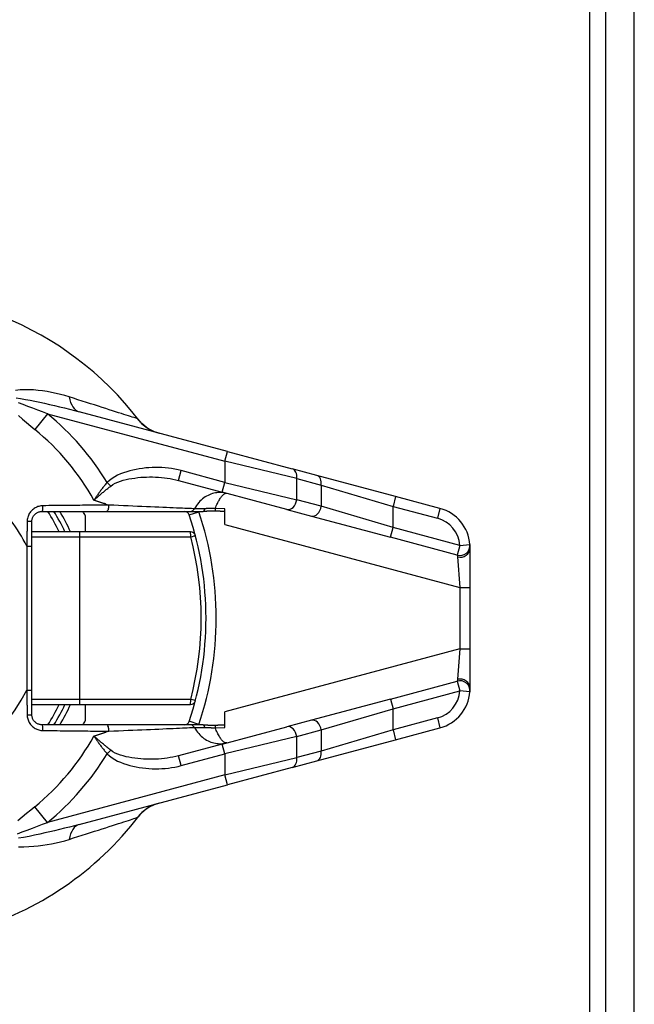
# Model space of a CAD drawing. Header units: inches. Extents: x 0 to 240, y -11 to 156.
# Tile 12 of 34: x 43.88 to 45.62, y 82.23 to 85.02. Entities that reach past the tile are written whole.
import ezdxf

# ---------------------------------------------------------------- set-up
doc = ezdxf.new("R2010")
doc.units = ezdxf.units.IN
doc.header["$LTSCALE"] = 14.423415
doc.header["$MEASUREMENT"] = 0
doc.layers.add('Visible Edges(ANSI)', color=7, linetype='Continuous', lineweight=25)
doc.layers.add('Visible Tangent Edges(ANSI)', color=7, linetype='Continuous', lineweight=25)

msp = doc.modelspace()

# ---------------------------------------------------------------- linework, layer by layer
at = {"layer": 'Visible Edges(ANSI)'}
for p, q in [((45.5412, 30.7843), (45.5412, 135.8582)), ((45.6218, 30.7843), (45.6218, 135.8582)), ((44.4672, 83.794), (44.0464, 83.9067)), ((44.4672, 83.794), (44.6507, 83.7448)), ((44.7202, 83.7262), (44.6507, 83.7448)), ((44.3281, 83.7119), (44.4523, 83.6786)), ((44.9444, 83.6661), (44.7202, 83.7262)), ((44.6357, 83.6294), (44.4523, 83.6786)), ((45.0702, 83.6324), (44.9444, 83.6661)), ((43.9406, 83.6239), (44.1229, 83.6239)), ((44.1229, 83.6239), (44.3609, 83.6239)), ((44.3609, 83.6239), (44.398, 83.6239)), ((44.4595, 83.5871), (44.4595, 83.6314)), ((44.6357, 83.6294), (44.7053, 83.6108)), ((43.9118, 83.5252), (43.9118, 83.5951)), ((44.0631, 83.6127), (44.0631, 83.5662)), ((44.7053, 83.6108), (44.9295, 83.5507)), ((44.0476, 83.5662), (43.9118, 83.5662)), ((44.362, 83.5662), (44.0476, 83.5662)), ((43.9118, 83.1172), (43.9118, 83.5252)), ((45.1557, 83.4083), (45.1557, 83.521)), ((45.1557, 83.2341), (45.1557, 83.4083)), ((45.1557, 83.1214), (45.1557, 83.2341)), ((43.9118, 83.0473), (43.9118, 83.1172)), ((44.9295, 83.0917), (44.7053, 83.0316)), ((43.9118, 83.0762), (44.0476, 83.0762)), ((44.0476, 83.0762), (44.362, 83.0762)), ((44.0631, 83.0762), (44.0631, 83.0297)), ((44.4595, 83.011), (44.4595, 83.0553)), ((44.7053, 83.0316), (44.6357, 83.013)), ((44.1229, 83.0185), (43.9406, 83.0185)), ((44.3609, 83.0185), (44.1229, 83.0185)), ((44.398, 83.0185), (44.3609, 83.0185)), ((44.4523, 82.9638), (44.6357, 83.013)), ((44.9444, 82.9763), (45.0702, 83.01)), ((44.7202, 82.9162), (44.9444, 82.9763)), ((44.4523, 82.9638), (44.3281, 82.9305)), ((44.6507, 82.8976), (44.4672, 82.8484)), ((44.6507, 82.8976), (44.7202, 82.9162)), ((44.0464, 82.7357), (44.4672, 82.8484))]:
    msp.add_line(p, q, dxfattribs=at)
at = {"layer": 'Visible Edges(ANSI)', "flags": 128}
for points in [[(44.2727, 83.8461), (44.2603, 83.8502), (44.2507, 83.8545), (44.2433, 83.8586), (44.2375, 83.8623), (44.2293, 83.8686), (44.224, 83.8734), (44.2205, 83.877), (44.218, 83.8797), (44.2152, 83.8832)], [(43.9118, 83.5951), (43.9118, 83.597), (43.912, 83.5989), (43.9124, 83.6008), (43.9128, 83.6026), (43.9133, 83.6044), (43.914, 83.6062), (43.9148, 83.6079), (43.9157, 83.6096), (43.9167, 83.6112), (43.9178, 83.6127), (43.919, 83.6142), (43.9203, 83.6155), (43.9217, 83.6168), (43.9232, 83.618), (43.9247, 83.6191), (43.9263, 83.6201), (43.9279, 83.621), (43.9297, 83.6217), (43.9314, 83.6224), (43.9332, 83.6229), (43.935, 83.6233), (43.9369, 83.6237), (43.9387, 83.6238), (43.9406, 83.6239)], [(44.4329, 83.6248), (44.4313, 83.6248), (44.4298, 83.6249), (44.4283, 83.6249), (44.4268, 83.625), (44.4252, 83.625), (44.4237, 83.625), (44.4221, 83.6249), (44.4206, 83.6249), (44.4191, 83.6249), (44.4175, 83.6248), (44.416, 83.6247), (44.4145, 83.6247), (44.4131, 83.6246), (44.4116, 83.6245), (44.4102, 83.6244), (44.4088, 83.6243), (44.4075, 83.6242), (44.4061, 83.6242), (44.4047, 83.6241), (44.4034, 83.624), (44.402, 83.624), (44.4007, 83.6239), (44.3994, 83.6239), (44.398, 83.6239)], [(44.4595, 83.624), (44.4584, 83.624), (44.4573, 83.624), (44.4563, 83.624), (44.4552, 83.624), (44.4541, 83.6241), (44.453, 83.6241), (44.4519, 83.6241), (44.4508, 83.6241), (44.4497, 83.6242), (44.4486, 83.6242), (44.4475, 83.6242), (44.4463, 83.6243), (44.4452, 83.6243), (44.4441, 83.6243), (44.443, 83.6244), (44.4419, 83.6244), (44.4408, 83.6245), (44.4396, 83.6245), (44.4385, 83.6245), (44.4374, 83.6246), (44.4363, 83.6246), (44.4351, 83.6247), (44.434, 83.6247), (44.4329, 83.6248)], [(45.1557, 83.521), (45.1557, 83.5217), (45.1557, 83.5224), (45.1557, 83.5231), (45.1557, 83.5237), (45.1557, 83.5243), (45.1556, 83.5249), (45.1556, 83.5254), (45.1556, 83.5259), (45.1556, 83.5264), (45.1556, 83.5269), (45.1555, 83.5273), (45.1555, 83.5277), (45.1555, 83.528), (45.1555, 83.5284), (45.1555, 83.5287), (45.1554, 83.529), (45.1554, 83.5292), (45.1554, 83.5294), (45.1554, 83.5296), (45.1554, 83.5297), (45.1554, 83.5298), (45.1554, 83.5299), (45.1553, 83.53), (45.1553, 83.53)], [(45.1553, 83.1124), (45.1553, 83.1124), (45.1554, 83.1125), (45.1554, 83.1126), (45.1554, 83.1127), (45.1554, 83.1128), (45.1554, 83.113), (45.1554, 83.1132), (45.1554, 83.1134), (45.1554, 83.1137), (45.1555, 83.114), (45.1555, 83.1144), (45.1555, 83.1147), (45.1555, 83.1151), (45.1556, 83.1155), (45.1556, 83.116), (45.1556, 83.1165), (45.1556, 83.117), (45.1556, 83.1175), (45.1557, 83.1181), (45.1557, 83.1187), (45.1557, 83.1194), (45.1557, 83.12), (45.1557, 83.1207), (45.1557, 83.1214)], [(43.9406, 83.0185), (43.9387, 83.0186), (43.9369, 83.0188), (43.935, 83.0191), (43.9332, 83.0195), (43.9314, 83.02), (43.9296, 83.0207), (43.9279, 83.0215), (43.9263, 83.0223), (43.9247, 83.0233), (43.9232, 83.0244), (43.9217, 83.0256), (43.9203, 83.0269), (43.919, 83.0282), (43.9178, 83.0297), (43.9167, 83.0312), (43.9157, 83.0328), (43.9148, 83.0345), (43.914, 83.0362), (43.9134, 83.038), (43.9128, 83.0398), (43.9124, 83.0417), (43.912, 83.0436), (43.9119, 83.0455), (43.9118, 83.0473)], [(44.398, 83.0185), (44.3994, 83.0185), (44.4008, 83.0185), (44.4022, 83.0184), (44.4036, 83.0184), (44.405, 83.0183), (44.4064, 83.0182), (44.4077, 83.0182), (44.409, 83.0181), (44.4103, 83.018), (44.4117, 83.0179), (44.4132, 83.0178), (44.4147, 83.0177), (44.4162, 83.0177), (44.4178, 83.0176), (44.4193, 83.0175), (44.4208, 83.0175), (44.4223, 83.0175), (44.4238, 83.0175), (44.4253, 83.0175), (44.4269, 83.0175), (44.4284, 83.0175), (44.4299, 83.0175), (44.4314, 83.0176), (44.4329, 83.0176)], [(44.4329, 83.0176), (44.434, 83.0177), (44.4351, 83.0177), (44.4362, 83.0178), (44.4374, 83.0178), (44.4385, 83.0179), (44.4396, 83.0179), (44.4407, 83.018), (44.4418, 83.018), (44.4429, 83.018), (44.444, 83.0181), (44.4452, 83.0181), (44.4463, 83.0181), (44.4474, 83.0182), (44.4485, 83.0182), (44.4496, 83.0182), (44.4507, 83.0183), (44.4518, 83.0183), (44.4529, 83.0183), (44.454, 83.0183), (44.4551, 83.0184), (44.4562, 83.0184), (44.4573, 83.0184), (44.4584, 83.0184), (44.4595, 83.0184)], [(44.2727, 82.7963), (44.2603, 82.7923), (44.2507, 82.7879), (44.2433, 82.7838), (44.2375, 82.7801), (44.2293, 82.7738), (44.224, 82.769), (44.2205, 82.7654), (44.218, 82.7627), (44.2152, 82.7592)]]:
    msp.add_lwpolyline(points, dxfattribs=at)
at = {"layer": 'Visible Edges(ANSI)'}
for centre, radius, start, end in [((43.4837, 83.3212), 0.9225, 37.5315, 159.6397), ((43.4837, 83.3212), 0.5766, 25.1507, 31.6682), ((43.4837, 83.3212), 0.6486, 26.7049, 27.8181), ((44.3448, 83.6095), 0.0144, 18.5094, 90), ((45.0404, 83.521), 0.1153, 4.4712, 75), ((43.4837, 83.3212), 0.9225, 341.4906, 18.5094), ((44.362, 83.5518), 0.0144, 14.7125, 90), ((44.362, 83.0906), 0.0144, 270, 345.2875), ((45.0404, 83.1214), 0.1153, 285, 355.5288), ((43.4837, 83.3212), 0.5766, 328.3318, 334.8493), ((43.4837, 83.3212), 0.6486, 332.1819, 333.2951), ((44.3448, 83.0329), 0.0144, 270, 341.4906), ((43.4837, 83.3212), 0.9225, 286.1276, 322.4685)]:
    msp.add_arc(centre, radius, start, end, dxfattribs=at)
at = {"layer": 'Visible Tangent Edges(ANSI)'}
for p, q in [((45.4958, 30.6012), (45.4958, 136.0412)), ((43.9563, 83.901), (43.9201, 83.8565)), ((43.9563, 83.901), (44.4597, 83.7661)), ((44.4597, 83.7661), (44.4672, 83.794)), ((44.6636, 83.717), (44.4597, 83.7661)), ((44.4597, 83.7661), (44.4597, 83.7064)), ((44.3281, 83.7119), (44.3355, 83.7397)), ((44.4597, 83.7064), (44.3355, 83.7397)), ((44.1355, 83.6958), (44.1253, 83.7058)), ((44.4523, 83.6786), (44.4597, 83.7064)), ((44.4597, 83.7064), (44.6636, 83.6573)), ((44.6636, 83.717), (44.7331, 83.6983)), ((44.6636, 83.6573), (44.6636, 83.717)), ((44.7331, 83.6983), (44.937, 83.6383)), ((44.7331, 83.6983), (44.7331, 83.6386)), ((44.1219, 83.6446), (44.1302, 83.6419)), ((44.7331, 83.6386), (44.6636, 83.6573)), ((44.9444, 83.6661), (44.937, 83.6383)), ((44.3585, 83.6141), (44.3858, 83.6232)), ((44.4595, 83.6314), (44.4319, 83.6324)), ((44.937, 83.5786), (44.7331, 83.6386)), ((44.937, 83.6383), (45.0628, 83.6045)), ((44.937, 83.5786), (44.937, 83.6383)), ((45.0702, 83.6324), (45.0628, 83.6045)), ((44.4595, 83.5871), (45.1269, 83.4083)), ((44.9295, 83.5507), (44.937, 83.5786)), ((45.1266, 83.5277), (44.937, 83.5786)), ((43.9118, 83.5518), (44.0484, 83.5518)), ((44.0484, 83.5518), (44.3627, 83.5518)), ((44.0484, 83.0906), (44.0484, 83.5518)), ((45.1191, 83.4999), (44.9295, 83.5507)), ((43.8974, 83.5252), (43.9118, 83.5252)), ((43.8974, 83.5252), (43.8974, 83.1172)), ((45.1266, 83.5277), (45.1191, 83.4999)), ((45.1266, 83.5277), (45.1553, 83.53)), ((45.1198, 83.4947), (45.1269, 83.4083)), ((45.1269, 83.4083), (45.1269, 83.2341)), ((45.1269, 83.4083), (45.1557, 83.4083)), ((45.1269, 83.2341), (44.4595, 83.0553)), ((45.1269, 83.2341), (45.1198, 83.1477)), ((45.1269, 83.2341), (45.1557, 83.2341)), ((44.9295, 83.0917), (45.1191, 83.1425)), ((45.1191, 83.1425), (45.1266, 83.1147)), ((43.8974, 83.1172), (43.9118, 83.1172)), ((44.937, 83.0639), (45.1266, 83.1147)), ((45.1553, 83.1124), (45.1266, 83.1147)), ((44.0484, 83.0906), (43.9118, 83.0906)), ((44.3627, 83.0906), (44.0484, 83.0906)), ((44.9295, 83.0917), (44.937, 83.0639)), ((44.7331, 83.0038), (44.937, 83.0639)), ((44.937, 83.0042), (44.937, 83.0639)), ((45.0628, 83.0379), (44.937, 83.0042)), ((45.0628, 83.0379), (45.0702, 83.01)), ((44.3858, 83.0192), (44.3585, 83.0284)), ((44.4319, 83.01), (44.4595, 83.011)), ((44.6636, 82.9851), (44.7331, 83.0038)), ((44.937, 83.0042), (44.7331, 82.9441)), ((44.7331, 83.0038), (44.7331, 82.9441)), ((44.937, 83.0042), (44.9444, 82.9763)), ((44.1302, 83.0005), (44.1219, 82.9978)), ((44.6636, 82.9851), (44.4597, 82.936)), ((44.6636, 82.9255), (44.6636, 82.9851)), ((44.1253, 82.9366), (44.1355, 82.9466)), ((44.4597, 82.936), (44.4523, 82.9638)), ((44.3355, 82.9027), (44.3281, 82.9305)), ((44.3355, 82.9027), (44.4597, 82.936)), ((44.4597, 82.936), (44.4597, 82.8763)), ((44.4597, 82.8763), (44.6636, 82.9255)), ((44.7331, 82.9441), (44.6636, 82.9255)), ((44.4597, 82.8763), (43.9563, 82.7414)), ((44.4672, 82.8484), (44.4597, 82.8763)), ((43.9563, 82.7414), (43.9201, 82.7859))]:
    msp.add_line(p, q, dxfattribs=at)
at = {"layer": 'Visible Tangent Edges(ANSI)', "flags": 128}
for points in [[(44.0175, 83.949), (44.0053, 83.9527), (43.9929, 83.956), (43.9804, 83.959), (43.9678, 83.9616), (43.9552, 83.9639), (43.9424, 83.9659), (43.9297, 83.9674), (43.9169, 83.9685), (43.9041, 83.9691), (43.8914, 83.9692), (43.8787, 83.9686), (43.8655, 83.9667)], [(43.867, 83.9458), (43.8796, 83.9442), (43.8933, 83.942), (43.9067, 83.9395), (43.9203, 83.9368), (43.9341, 83.9339), (43.948, 83.9309), (43.962, 83.9277), (43.9761, 83.9244), (43.9902, 83.9211), (44.0043, 83.9176), (44.0184, 83.914), (44.0324, 83.9104), (44.0464, 83.9067)], [(43.9563, 83.901), (43.9423, 83.9062), (43.9283, 83.9114), (43.9145, 83.9166), (43.9006, 83.9219), (43.887, 83.9272), (43.8743, 83.9325)], [(44.2116, 83.8868), (44.21, 83.8873), (44.2076, 83.8881), (44.2046, 83.8891), (44.201, 83.8902), (44.1967, 83.8916), (44.1917, 83.8932), (44.1861, 83.895), (44.1799, 83.897), (44.1732, 83.8992), (44.1658, 83.9016), (44.158, 83.9041), (44.1496, 83.9068), (44.1408, 83.9096), (44.1315, 83.9126), (44.1217, 83.9158), (44.1115, 83.919), (44.1009, 83.9224), (44.0899, 83.926), (44.0786, 83.9296), (44.0669, 83.9333), (44.0549, 83.9371), (44.0427, 83.941), (44.0302, 83.945), (44.0175, 83.949)], [(43.8738, 83.8958), (43.8853, 83.8858), (43.8968, 83.8759), (43.9084, 83.8662), (43.9201, 83.8565)], [(44.2152, 83.8832), (44.215, 83.8834), (44.2148, 83.8837), (44.2146, 83.8839), (44.2145, 83.8842), (44.2143, 83.8844), (44.2141, 83.8846), (44.2139, 83.8848), (44.2137, 83.885), (44.2136, 83.8852), (44.2134, 83.8854), (44.2132, 83.8856), (44.2131, 83.8857), (44.2129, 83.8859), (44.2128, 83.886), (44.2126, 83.8861), (44.2125, 83.8863), (44.2124, 83.8864), (44.2122, 83.8865), (44.2121, 83.8865), (44.212, 83.8866), (44.2119, 83.8867), (44.2118, 83.8867), (44.2117, 83.8868), (44.2116, 83.8868)], [(44.3355, 83.7397), (44.3266, 83.7419), (44.3176, 83.7438), (44.3085, 83.7454), (44.2994, 83.7466), (44.2902, 83.7476), (44.281, 83.7483), (44.2718, 83.7486), (44.2626, 83.7487), (44.2534, 83.7485), (44.2442, 83.748), (44.235, 83.7473), (44.2259, 83.7462), (44.2168, 83.7449), (44.2078, 83.7433), (44.1988, 83.7413), (44.1899, 83.7391), (44.181, 83.7365), (44.1722, 83.7337), (44.1635, 83.7304), (44.1551, 83.7266), (44.147, 83.7223), (44.1393, 83.7175), (44.132, 83.712), (44.1253, 83.7058)], [(44.1253, 83.7058), (44.1235, 83.7038), (44.1218, 83.7018), (44.1201, 83.6997), (44.1184, 83.6976), (44.1167, 83.6956), (44.115, 83.6935), (44.1133, 83.6914), (44.1117, 83.6893), (44.1101, 83.6872), (44.1085, 83.685), (44.1069, 83.6829), (44.1053, 83.6808), (44.1038, 83.6787), (44.1022, 83.6766), (44.1007, 83.6745), (44.0992, 83.6724), (44.0977, 83.6703), (44.0963, 83.6682), (44.0948, 83.6661), (44.0934, 83.664), (44.092, 83.6619), (44.0906, 83.6598), (44.0893, 83.6578), (44.0879, 83.6558)], [(44.1355, 83.6958), (44.1416, 83.7001), (44.1484, 83.7039), (44.1556, 83.7072), (44.1631, 83.71), (44.171, 83.7124), (44.1791, 83.7144), (44.1874, 83.7161), (44.1957, 83.7176), (44.204, 83.7188), (44.2124, 83.7199), (44.2207, 83.7207), (44.2291, 83.7212), (44.2376, 83.7216), (44.246, 83.7218), (44.2544, 83.7217), (44.2628, 83.7215), (44.2711, 83.721), (44.2795, 83.7203), (44.2878, 83.7195), (44.296, 83.7184), (44.3042, 83.7171), (44.3122, 83.7156), (44.3202, 83.7138), (44.3281, 83.7119)], [(44.0879, 83.6558), (44.0897, 83.6573), (44.0916, 83.659), (44.0934, 83.6606), (44.0953, 83.6622), (44.0972, 83.6638), (44.0991, 83.6655), (44.101, 83.6672), (44.1029, 83.6688), (44.1048, 83.6705), (44.1068, 83.6722), (44.1088, 83.6739), (44.1107, 83.6756), (44.1127, 83.6773), (44.1148, 83.6789), (44.1168, 83.6806), (44.1188, 83.6823), (44.1209, 83.684), (44.1229, 83.6857), (44.125, 83.6874), (44.1271, 83.6891), (44.1292, 83.6908), (44.1313, 83.6925), (44.1334, 83.6941), (44.1355, 83.6958)], [(44.4648, 83.6752), (44.461, 83.6761), (44.457, 83.6769), (44.453, 83.6773), (44.449, 83.6776), (44.4449, 83.6776), (44.4408, 83.6775), (44.4367, 83.677), (44.4326, 83.6764), (44.4284, 83.6755), (44.4243, 83.6744), (44.4202, 83.673), (44.416, 83.6714), (44.4119, 83.6695), (44.4079, 83.6674), (44.4039, 83.665), (44.4, 83.6623), (44.3961, 83.6594), (44.3924, 83.6562), (44.3888, 83.6527), (44.3853, 83.649), (44.382, 83.645), (44.3789, 83.6407), (44.3759, 83.6362), (44.3733, 83.6315)], [(44.4319, 83.6324), (44.4335, 83.6362), (44.4351, 83.6399), (44.4367, 83.6434), (44.4383, 83.6466), (44.4399, 83.6497), (44.4414, 83.6526), (44.443, 83.6554), (44.4445, 83.6579), (44.446, 83.6603), (44.4475, 83.6625), (44.449, 83.6645), (44.4504, 83.6664), (44.4518, 83.6681), (44.4532, 83.6695), (44.4545, 83.6709), (44.4558, 83.672), (44.4571, 83.673), (44.4583, 83.6738), (44.4595, 83.6745), (44.4607, 83.6749), (44.4618, 83.6753), (44.4628, 83.6754), (44.4639, 83.6754), (44.4648, 83.6752)], [(44.1219, 83.6446), (44.1205, 83.6451), (44.1191, 83.6455), (44.1177, 83.646), (44.1163, 83.6465), (44.1149, 83.6469), (44.1135, 83.6474), (44.1121, 83.6478), (44.1107, 83.6483), (44.1093, 83.6488), (44.1079, 83.6492), (44.1065, 83.6497), (44.1051, 83.6501), (44.1036, 83.6506), (44.1022, 83.6511), (44.1008, 83.6515), (44.0994, 83.652), (44.098, 83.6525), (44.0965, 83.6529), (44.0951, 83.6534), (44.0937, 83.6539), (44.0923, 83.6543), (44.0908, 83.6548), (44.0894, 83.6553), (44.0879, 83.6558)], [(43.9431, 83.6401), (43.9403, 83.6399), (43.9374, 83.6396), (43.9346, 83.6391), (43.9317, 83.6384), (43.929, 83.6376), (43.9263, 83.6365), (43.9236, 83.6353), (43.9211, 83.634), (43.9186, 83.6325), (43.9162, 83.6308), (43.914, 83.6289), (43.9118, 83.627), (43.9098, 83.6249), (43.9079, 83.6226), (43.9062, 83.6203), (43.9046, 83.6178), (43.9032, 83.6153), (43.902, 83.6126), (43.9009, 83.6099), (43.9, 83.6072), (43.8993, 83.6043), (43.8988, 83.6015), (43.8984, 83.5986), (43.8983, 83.5957)], [(44.1302, 83.6419), (44.1231, 83.6419), (44.1158, 83.6418), (44.1085, 83.6418), (44.1012, 83.6417), (44.0937, 83.6416), (44.0862, 83.6416), (44.0786, 83.6415), (44.071, 83.6414), (44.0633, 83.6413), (44.0555, 83.6413), (44.0477, 83.6412), (44.0399, 83.6411), (44.032, 83.641), (44.0241, 83.641), (44.0161, 83.6409), (44.0081, 83.6408), (44, 83.6407), (43.9919, 83.6406), (43.9839, 83.6405), (43.9757, 83.6404), (43.9676, 83.6404), (43.9595, 83.6403), (43.9513, 83.6402), (43.9431, 83.6401)], [(44.3733, 83.6315), (44.3693, 83.6316), (44.3645, 83.6318), (44.3591, 83.6321), (44.353, 83.6323), (44.3463, 83.6326), (44.3389, 83.6329), (44.3309, 83.6332), (44.3224, 83.6336), (44.3133, 83.634), (44.3037, 83.6344), (44.2936, 83.6348), (44.2831, 83.6353), (44.2721, 83.6358), (44.2608, 83.6363), (44.249, 83.6368), (44.2369, 83.6373), (44.2244, 83.6378), (44.2116, 83.6384), (44.1986, 83.639), (44.1853, 83.6396), (44.1717, 83.6401), (44.158, 83.6407), (44.1442, 83.6413), (44.1302, 83.6419)], [(44.4031, 83.6317), (44.4013, 83.6317), (44.3995, 83.6316), (44.3977, 83.6316), (44.3959, 83.6316), (44.3943, 83.6316), (44.3926, 83.6315), (44.391, 83.6315), (44.3895, 83.6315), (44.388, 83.6315), (44.3865, 83.6315), (44.3852, 83.6315), (44.3838, 83.6314), (44.3826, 83.6314), (44.3814, 83.6314), (44.3802, 83.6314), (44.3792, 83.6314), (44.3782, 83.6314), (44.3773, 83.6314), (44.3764, 83.6314), (44.3756, 83.6314), (44.3749, 83.6314), (44.3743, 83.6314), (44.3737, 83.6314), (44.3733, 83.6315)], [(44.4319, 83.6324), (44.4307, 83.6324), (44.4295, 83.6323), (44.4282, 83.6323), (44.427, 83.6323), (44.4258, 83.6322), (44.4246, 83.6322), (44.4233, 83.6322), (44.4221, 83.6321), (44.4209, 83.6321), (44.4197, 83.6321), (44.4184, 83.632), (44.4172, 83.632), (44.416, 83.632), (44.4148, 83.6319), (44.4136, 83.6319), (44.4124, 83.6319), (44.4112, 83.6319), (44.41, 83.6318), (44.4088, 83.6318), (44.4077, 83.6318), (44.4065, 83.6318), (44.4054, 83.6317), (44.4042, 83.6317), (44.4031, 83.6317)], [(43.8983, 83.5957), (43.8983, 83.5928), (43.8982, 83.5898), (43.8982, 83.5869), (43.8981, 83.5839), (43.8981, 83.581), (43.8981, 83.578), (43.898, 83.5751), (43.898, 83.5722), (43.898, 83.5692), (43.8979, 83.5663), (43.8979, 83.5634), (43.8978, 83.5604), (43.8978, 83.5575), (43.8978, 83.5545), (43.8977, 83.5516), (43.8977, 83.5487), (43.8976, 83.5457), (43.8976, 83.5428), (43.8976, 83.5399), (43.8975, 83.5369), (43.8975, 83.534), (43.8974, 83.5311), (43.8974, 83.5281), (43.8974, 83.5252)], [(45.1191, 83.4999), (45.1191, 83.4999), (45.1192, 83.4999), (45.1192, 83.4998), (45.1192, 83.4997), (45.1192, 83.4997), (45.1192, 83.4996), (45.1192, 83.4994), (45.1193, 83.4993), (45.1193, 83.4991), (45.1193, 83.499), (45.1194, 83.4988), (45.1194, 83.4986), (45.1194, 83.4983), (45.1195, 83.4981), (45.1195, 83.4978), (45.1195, 83.4975), (45.1196, 83.4973), (45.1196, 83.4969), (45.1196, 83.4966), (45.1197, 83.4963), (45.1197, 83.4959), (45.1198, 83.4955), (45.1198, 83.4951), (45.1198, 83.4947)], [(45.1198, 83.1477), (45.1198, 83.1473), (45.1198, 83.1469), (45.1197, 83.1465), (45.1197, 83.1462), (45.1196, 83.1458), (45.1196, 83.1455), (45.1196, 83.1452), (45.1195, 83.1449), (45.1195, 83.1446), (45.1195, 83.1443), (45.1194, 83.1441), (45.1194, 83.1439), (45.1194, 83.1436), (45.1193, 83.1435), (45.1193, 83.1433), (45.1193, 83.1431), (45.1192, 83.143), (45.1192, 83.1429), (45.1192, 83.1428), (45.1192, 83.1427), (45.1192, 83.1426), (45.1192, 83.1426), (45.1191, 83.1425), (45.1191, 83.1425)], [(43.8974, 83.1172), (43.8974, 83.1143), (43.8974, 83.1113), (43.8975, 83.1084), (43.8975, 83.1055), (43.8976, 83.1026), (43.8976, 83.0996), (43.8976, 83.0967), (43.8977, 83.0937), (43.8977, 83.0908), (43.8978, 83.0879), (43.8978, 83.0849), (43.8978, 83.082), (43.8979, 83.0791), (43.8979, 83.0761), (43.898, 83.0732), (43.898, 83.0703), (43.898, 83.0673), (43.8981, 83.0644), (43.8981, 83.0614), (43.8981, 83.0585), (43.8982, 83.0556), (43.8982, 83.0526), (43.8983, 83.0497), (43.8983, 83.0467)], [(43.8983, 83.0467), (43.8984, 83.0438), (43.8988, 83.041), (43.8993, 83.0381), (43.9, 83.0353), (43.9009, 83.0325), (43.902, 83.0298), (43.9032, 83.0272), (43.9046, 83.0246), (43.9062, 83.0221), (43.9079, 83.0198), (43.9098, 83.0176), (43.9118, 83.0154), (43.914, 83.0135), (43.9162, 83.0116), (43.9186, 83.01), (43.9211, 83.0084), (43.9236, 83.0071), (43.9262, 83.0059), (43.929, 83.0048), (43.9317, 83.004), (43.9345, 83.0033), (43.9374, 83.0028), (43.9403, 83.0025), (43.9431, 83.0024)], [(43.9431, 83.0024), (43.9513, 83.0023), (43.9595, 83.0022), (43.9676, 83.0021), (43.9757, 83.002), (43.9839, 83.0019), (43.9919, 83.0018), (44, 83.0017), (44.0081, 83.0016), (44.0161, 83.0015), (44.0241, 83.0015), (44.032, 83.0014), (44.0399, 83.0013), (44.0477, 83.0012), (44.0555, 83.0011), (44.0633, 83.0011), (44.071, 83.001), (44.0786, 83.0009), (44.0862, 83.0009), (44.0937, 83.0008), (44.1012, 83.0007), (44.1085, 83.0007), (44.1158, 83.0006), (44.1231, 83.0005), (44.1302, 83.0005)], [(44.1302, 83.0005), (44.1442, 83.0011), (44.158, 83.0017), (44.1717, 83.0023), (44.1853, 83.0029), (44.1986, 83.0034), (44.2116, 83.004), (44.2244, 83.0046), (44.2369, 83.0051), (44.249, 83.0056), (44.2608, 83.0062), (44.2721, 83.0066), (44.2831, 83.0071), (44.2936, 83.0076), (44.3037, 83.008), (44.3133, 83.0084), (44.3224, 83.0088), (44.3309, 83.0092), (44.3389, 83.0095), (44.3463, 83.0098), (44.353, 83.0101), (44.3591, 83.0104), (44.3645, 83.0106), (44.3693, 83.0108), (44.3733, 83.011)], [(44.3733, 83.011), (44.3737, 83.011), (44.3743, 83.011), (44.3749, 83.011), (44.3756, 83.011), (44.3764, 83.011), (44.3773, 83.011), (44.3782, 83.011), (44.3792, 83.011), (44.3802, 83.011), (44.3814, 83.011), (44.3826, 83.011), (44.3838, 83.011), (44.3852, 83.011), (44.3865, 83.011), (44.388, 83.0109), (44.3895, 83.0109), (44.391, 83.0109), (44.3926, 83.0109), (44.3943, 83.0109), (44.3959, 83.0108), (44.3977, 83.0108), (44.3995, 83.0108), (44.4013, 83.0107), (44.4031, 83.0107)], [(44.3733, 83.011), (44.3759, 83.0062), (44.3789, 83.0017), (44.382, 82.9974), (44.3853, 82.9934), (44.3888, 82.9897), (44.3924, 82.9862), (44.3961, 82.983), (44.4, 82.9801), (44.4039, 82.9774), (44.4079, 82.975), (44.4119, 82.9729), (44.416, 82.971), (44.4202, 82.9694), (44.4243, 82.968), (44.4284, 82.9669), (44.4326, 82.966), (44.4367, 82.9654), (44.4408, 82.965), (44.4449, 82.9648), (44.449, 82.9648), (44.453, 82.9651), (44.457, 82.9656), (44.461, 82.9663), (44.4648, 82.9672)], [(44.4031, 83.0107), (44.4042, 83.0107), (44.4054, 83.0107), (44.4065, 83.0106), (44.4077, 83.0106), (44.4088, 83.0106), (44.41, 83.0106), (44.4112, 83.0106), (44.4124, 83.0105), (44.4136, 83.0105), (44.4148, 83.0105), (44.416, 83.0104), (44.4172, 83.0104), (44.4184, 83.0104), (44.4197, 83.0104), (44.4209, 83.0103), (44.4221, 83.0103), (44.4233, 83.0103), (44.4246, 83.0102), (44.4258, 83.0102), (44.427, 83.0102), (44.4282, 83.0101), (44.4295, 83.0101), (44.4307, 83.01), (44.4319, 83.01)], [(44.4648, 82.9672), (44.4639, 82.967), (44.4628, 82.967), (44.4618, 82.9672), (44.4607, 82.9675), (44.4595, 82.968), (44.4583, 82.9686), (44.4571, 82.9694), (44.4558, 82.9704), (44.4545, 82.9716), (44.4532, 82.9729), (44.4518, 82.9744), (44.4504, 82.976), (44.449, 82.9779), (44.4475, 82.9799), (44.446, 82.9821), (44.4445, 82.9845), (44.443, 82.9871), (44.4414, 82.9898), (44.4399, 82.9927), (44.4383, 82.9958), (44.4367, 82.9991), (44.4351, 83.0025), (44.4335, 83.0062), (44.4319, 83.01)], [(44.0879, 82.9867), (44.0894, 82.9871), (44.0908, 82.9876), (44.0923, 82.9881), (44.0937, 82.9885), (44.0951, 82.989), (44.0965, 82.9895), (44.098, 82.99), (44.0994, 82.9904), (44.1008, 82.9909), (44.1022, 82.9913), (44.1036, 82.9918), (44.1051, 82.9923), (44.1065, 82.9927), (44.1079, 82.9932), (44.1093, 82.9937), (44.1107, 82.9941), (44.1121, 82.9946), (44.1135, 82.995), (44.1149, 82.9955), (44.1163, 82.996), (44.1177, 82.9964), (44.1191, 82.9969), (44.1205, 82.9973), (44.1219, 82.9978)], [(44.1355, 82.9466), (44.1334, 82.9483), (44.1313, 82.9499), (44.1292, 82.9516), (44.1271, 82.9533), (44.125, 82.955), (44.1229, 82.9567), (44.1209, 82.9584), (44.1188, 82.9601), (44.1168, 82.9618), (44.1148, 82.9635), (44.1127, 82.9652), (44.1107, 82.9669), (44.1088, 82.9685), (44.1068, 82.9702), (44.1048, 82.9719), (44.1029, 82.9736), (44.101, 82.9753), (44.0991, 82.9769), (44.0972, 82.9786), (44.0953, 82.9802), (44.0934, 82.9818), (44.0916, 82.9835), (44.0897, 82.9851), (44.0879, 82.9867)], [(44.0879, 82.9867), (44.0893, 82.9846), (44.0906, 82.9826), (44.092, 82.9805), (44.0934, 82.9784), (44.0948, 82.9763), (44.0963, 82.9743), (44.0977, 82.9722), (44.0992, 82.97), (44.1007, 82.9679), (44.1022, 82.9658), (44.1038, 82.9637), (44.1053, 82.9616), (44.1069, 82.9595), (44.1085, 82.9574), (44.1101, 82.9553), (44.1117, 82.9532), (44.1133, 82.9511), (44.115, 82.949), (44.1167, 82.9469), (44.1184, 82.9448), (44.1201, 82.9427), (44.1218, 82.9407), (44.1235, 82.9386), (44.1253, 82.9366)], [(44.3281, 82.9305), (44.3202, 82.9286), (44.3122, 82.9268), (44.3042, 82.9253), (44.296, 82.924), (44.2878, 82.9229), (44.2795, 82.9221), (44.2711, 82.9214), (44.2628, 82.921), (44.2544, 82.9207), (44.246, 82.9207), (44.2376, 82.9208), (44.2291, 82.9212), (44.2207, 82.9218), (44.2124, 82.9226), (44.204, 82.9236), (44.1957, 82.9248), (44.1874, 82.9263), (44.1791, 82.928), (44.171, 82.9301), (44.1631, 82.9325), (44.1556, 82.9353), (44.1484, 82.9385), (44.1416, 82.9423), (44.1355, 82.9466)], [(44.1253, 82.9366), (44.132, 82.9304), (44.1393, 82.925), (44.147, 82.9201), (44.1551, 82.9158), (44.1635, 82.9121), (44.1722, 82.9088), (44.181, 82.9059), (44.1899, 82.9033), (44.1988, 82.9011), (44.2078, 82.8992), (44.2168, 82.8975), (44.2259, 82.8962), (44.235, 82.8951), (44.2442, 82.8944), (44.2534, 82.8939), (44.2626, 82.8937), (44.2718, 82.8938), (44.281, 82.8942), (44.2902, 82.8948), (44.2994, 82.8958), (44.3085, 82.897), (44.3176, 82.8986), (44.3266, 82.9005), (44.3355, 82.9027)], [(43.9201, 82.7859), (43.9084, 82.7762), (43.8967, 82.7665), (43.8842, 82.7565), (43.8716, 82.7461)], [(44.0175, 82.6934), (44.0302, 82.6974), (44.0426, 82.7014), (44.0548, 82.7052), (44.0667, 82.709), (44.0783, 82.7127), (44.0896, 82.7164), (44.1005, 82.7199), (44.1111, 82.7233), (44.1213, 82.7265), (44.1311, 82.7297), (44.1404, 82.7327), (44.1493, 82.7355), (44.1578, 82.7383), (44.1657, 82.7408), (44.173, 82.7432), (44.1798, 82.7453), (44.186, 82.7473), (44.1916, 82.7491), (44.1966, 82.7508), (44.201, 82.7522), (44.2046, 82.7534), (44.2077, 82.7543), (44.21, 82.7551), (44.2116, 82.7556)], [(44.2116, 82.7556), (44.2117, 82.7556), (44.2118, 82.7557), (44.2119, 82.7557), (44.212, 82.7558), (44.2121, 82.7559), (44.2122, 82.756), (44.2124, 82.7561), (44.2125, 82.7562), (44.2126, 82.7563), (44.2128, 82.7564), (44.2129, 82.7566), (44.2131, 82.7567), (44.2132, 82.7569), (44.2134, 82.757), (44.2136, 82.7572), (44.2137, 82.7574), (44.2139, 82.7576), (44.2141, 82.7578), (44.2143, 82.758), (44.2145, 82.7582), (44.2146, 82.7585), (44.2148, 82.7587), (44.215, 82.759), (44.2152, 82.7592)], [(43.8712, 82.7091), (43.8839, 82.7144), (43.8983, 82.7199), (43.9133, 82.7255), (43.9282, 82.731), (43.9423, 82.7362), (43.9563, 82.7414)], [(44.0464, 82.7357), (44.0324, 82.732), (44.0184, 82.7284), (44.0044, 82.7248), (43.9904, 82.7214), (43.9764, 82.718), (43.9624, 82.7148), (43.9484, 82.7116), (43.9345, 82.7086), (43.9195, 82.7054), (43.9037, 82.702), (43.8883, 82.699), (43.8742, 82.6966)], [(43.8742, 82.6722), (43.8887, 82.6722), (43.9034, 82.673), (43.9172, 82.674), (43.93, 82.6751), (43.9427, 82.6766), (43.9554, 82.6785), (43.968, 82.6808), (43.9805, 82.6834), (43.9929, 82.6864), (44.0053, 82.6897), (44.0175, 82.6934)]]:
    msp.add_lwpolyline(points, dxfattribs=at)
at = {"layer": 'Visible Tangent Edges(ANSI)'}
for centre, radius, start, end in [((43.4837, 83.3212), 0.748, 30.9402, 50.8129), ((43.4837, 83.3212), 0.6907, 28.9712, 50.8129), ((43.4837, 83.3212), 0.4612, 26.2497, 47.5458), ((43.4837, 83.3212), 0.5621, 25.8424, 32.579), ((43.4837, 83.3212), 0.591, 24.4963, 30.8102), ((44.3448, 83.6095), 0.0432, 18.5094, 19.4712), ((43.4837, 83.3212), 0.9513, 341.4906, 18.5094), ((45.0404, 83.521), 0.0865, 4.4712, 75), ((43.4844, 83.3212), 0.9081, 345.2875, 14.7125), ((45.1266, 83.5277), 0.0288, 255, 4.4712), ((45.1266, 83.1147), 0.0288, 355.5288, 105), ((43.4837, 83.3212), 0.4612, 206.0058, 333.7503), ((45.0404, 83.1214), 0.0865, 285, 355.5288), ((43.4837, 83.3212), 0.5621, 327.421, 334.1576), ((43.4837, 83.3212), 0.591, 329.1898, 335.5037), ((44.3448, 83.0329), 0.0432, 340.5288, 341.4906), ((43.4837, 83.3212), 0.6907, 309.1871, 331.0288), ((43.4837, 83.3212), 0.748, 309.1871, 329.0598)]:
    msp.add_arc(centre, radius, start, end, dxfattribs=at)
for centre, major_axis, ratio, start_param, end_param in [((44.0762, 84.0181), (-0.0298, -0.1114), 0.479095, 5.502885, 6.283185), ((44.3025, 83.9575), (-0.0298, -0.1114), 0.996014, 5.63287, 6.283185), ((44.6432, 83.717), (0.0075, 0.0278), 0.694747, 4.896439, 6.283185), ((44.7127, 83.6983), (0.0075, 0.0278), 0.694747, 4.896439, 6.283185), ((44.6432, 83.6573), (-0.0075, -0.0278), 0.694747, 0, 1.754846), ((43.9406, 83.6383), (0, -0.0144), 0.175836, 0, 1.692227), ((44.1229, 83.6383), (0, -0.0144), 0.522562, 0, 1.824446), ((44.3609, 83.6383), (0, -0.0144), 0.975069, 0, 1.075411), ((44.398, 83.6383), (0, -0.0144), 0.39505, 0, 1.094555), ((44.4335, 83.6383), (0, -0.0144), 0.120075, 5.133684, 5.931805), ((44.7127, 83.6386), (-0.0075, -0.0278), 0.694747, 0, 1.754846), ((43.8974, 83.5951), (0.0144, 0), 0.043172, 0, 1.505676), ((44.0476, 83.5518), (0, 0.0144), 0.052336, 4.712389, 6.283185), ((44.362, 83.5518), (0, 0.0144), 0.052336, 4.712389, 6.283185), ((44.362, 83.5518), (0.0139, 0.0037), 0.013309, 4.763031, 6.283185), ((45.1269, 83.521), (0.0288, 0), 0.940453, 4.465535, 6.283185), ((45.1269, 83.1214), (0.0288, 0), 0.940453, 0, 1.817651), ((44.0476, 83.0906), (0, -0.0144), 0.052336, 0, 1.570796), ((44.362, 83.0906), (0, -0.0144), 0.052336, 0, 1.570796), ((44.362, 83.0906), (0.0139, -0.0037), 0.013309, 0, 1.520155), ((43.8974, 83.0473), (0.0144, 0), 0.043172, 4.77751, 6.283185), ((44.7127, 83.0038), (-0.0075, 0.0278), 0.694747, 4.528339, 6.283185), ((43.9406, 83.0041), (0, 0.0144), 0.175836, 4.590958, 6.283185), ((44.1229, 83.0041), (0, 0.0144), 0.522562, 4.458739, 6.283185), ((44.3609, 83.0041), (0, 0.0144), 0.975069, 5.207774, 6.283185), ((44.398, 83.0041), (0, 0.0144), 0.39505, 5.18863, 6.283185), ((44.4335, 83.0041), (0, 0.0144), 0.120075, 0.351381, 1.149502), ((44.6432, 82.9851), (-0.0075, 0.0278), 0.694747, 4.528339, 6.283185), ((44.6432, 82.9255), (0.0075, -0.0278), 0.694747, 0, 1.386746), ((44.7127, 82.9441), (0.0075, -0.0278), 0.694747, 0, 1.386746), ((44.3025, 82.6849), (-0.0298, 0.1114), 0.996014, 0, 0.650315), ((44.0762, 82.6243), (-0.0298, 0.1114), 0.479095, 0, 0.780301)]:
    msp.add_ellipse(centre, major_axis=major_axis, ratio=ratio, start_param=start_param, end_param=end_param, dxfattribs=at)

doc.saveas('drawing.dxf')
